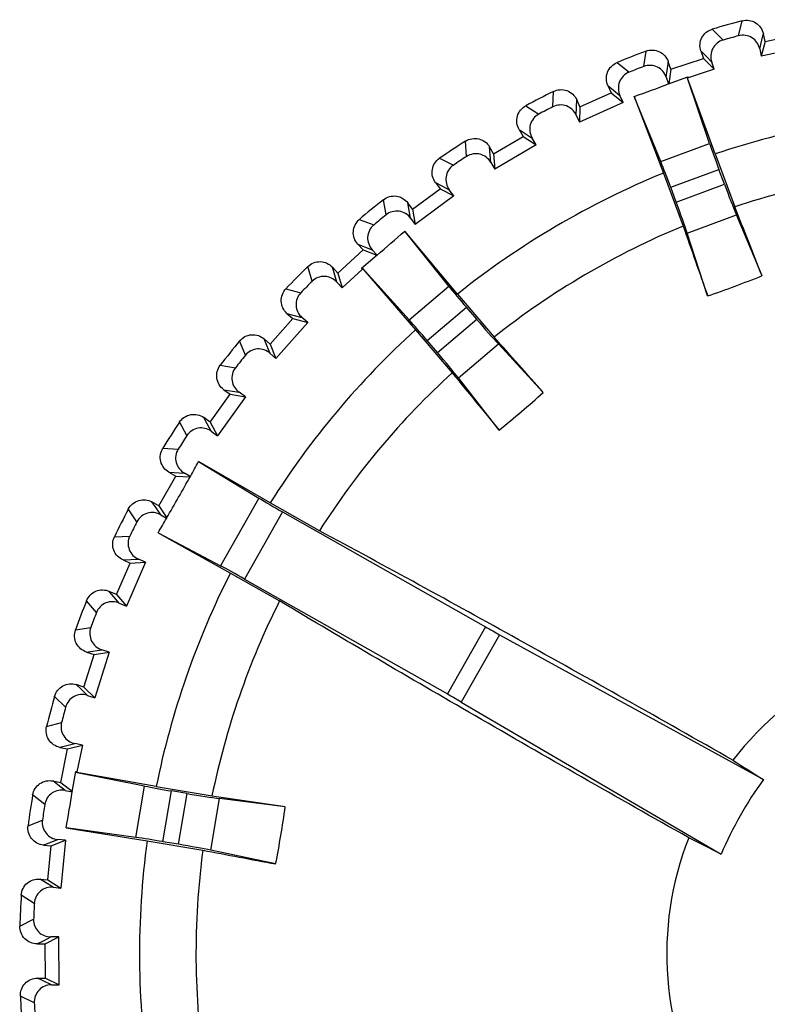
# Model space of a CAD drawing. Header units: millimetres. Extents: x 66 to 1727, y -68 to 939.
# Tile 51 of 72: x 367 to 376, y 677 to 688. Entities that reach past the tile are written whole.
import ezdxf

# ---------------------------------------------------------------- set-up
doc = ezdxf.new("R2010")
doc.units = ezdxf.units.MM
doc.header["$LTSCALE"] = 65.395
doc.layers.add('07_ALL_FEATURES', color=7, linetype='CONTINUOUS')

msp = doc.modelspace()

# ---------------------------------------------------------------- linework, layer by layer
at = {"layer": '07_ALL_FEATURES', "color": 7, "linetype": 'Continuous'}
for p, q in [((375.401, 688.034), (375.444, 688.209)), ((375.094, 688.112), (375.221, 687.985)), ((375.647, 687.883), (375.684, 688.034)), ((375.684, 688.034), (375.69, 688.059)), ((375.71, 687.968), (375.69, 688.059)), ((375.71, 687.968), (376.1, 688.054)), ((375.71, 687.968), (375.666, 687.795)), ((376.213, 687.915), (375.666, 687.795)), ((374.296, 687.677), (374.321, 687.855)), ((374.961, 687.857), (374.99, 687.769)), ((374.961, 687.857), (375.021, 687.796)), ((375.021, 687.796), (375.088, 687.728)), ((375.647, 687.883), (375.666, 687.795)), ((373.983, 687.722), (374.123, 687.609)), ((374.557, 687.551), (374.578, 687.706)), ((374.578, 687.706), (374.581, 687.731)), ((374.61, 687.643), (374.581, 687.731)), ((374.61, 687.643), (374.99, 687.769)), ((374.99, 687.769), (375.116, 687.643)), ((375.116, 687.643), (375.088, 687.728)), ((374.557, 687.551), (374.583, 687.472)), ((374.583, 687.472), (374.809, 687.556)), ((374.61, 687.643), (374.586, 687.473)), ((375.063, 686.778), (374.8, 687.553)), ((374.805, 687.539), (374.811, 687.552)), ((374.809, 687.556), (374.811, 687.552)), ((375.116, 687.643), (374.814, 687.542)), ((373.877, 687.454), (373.915, 687.37)), ((373.877, 687.454), (373.943, 687.4)), ((374.814, 687.542), (374.805, 687.539)), ((374.814, 687.542), (374.805, 687.539)), ((375.126, 686.655), (374.805, 687.539)), ((373.235, 687.205), (373.242, 687.385)), ((373.551, 687.204), (373.915, 687.37)), ((373.915, 687.37), (374.054, 687.257)), ((373.943, 687.4), (374.017, 687.339)), ((374.054, 687.257), (374.017, 687.339)), ((374.493, 686.565), (374.184, 687.325)), ((374.184, 687.325), (374.525, 686.431)), ((372.919, 687.218), (373.07, 687.119)), ((373.508, 687.108), (373.513, 687.289)), ((373.551, 687.204), (373.513, 687.289)), ((374.054, 687.257), (373.545, 687.026)), ((373.551, 687.204), (373.545, 687.026)), ((373.508, 687.108), (373.545, 687.026)), ((372.544, 686.658), (372.889, 686.86)), ((372.842, 686.94), (372.889, 686.86)), ((372.842, 686.94), (372.913, 686.893)), ((372.889, 686.86), (373.039, 686.763)), ((372.913, 686.893), (372.993, 686.84)), ((372.229, 686.625), (372.217, 686.805)), ((373.039, 686.763), (372.556, 686.479)), ((373.039, 686.763), (372.993, 686.84)), ((374.493, 686.565), (375.063, 686.778)), ((372.544, 686.658), (372.497, 686.738)), ((372.51, 686.557), (372.497, 686.738)), ((372.544, 686.658), (372.556, 686.479)), ((375.126, 686.655), (375.357, 686.037)), ((371.913, 686.605), (372.074, 686.523)), ((372.51, 686.557), (372.556, 686.479)), ((374.525, 686.431), (374.755, 685.813)), ((374.609, 686.266), (375.171, 686.475)), ((375.236, 686.302), (375.171, 686.475)), ((371.865, 686.321), (371.921, 686.246)), ((371.865, 686.321), (371.941, 686.282)), ((374.673, 686.092), (375.236, 686.302)), ((371.599, 686.009), (371.921, 686.246)), ((371.921, 686.246), (372.08, 686.165)), ((371.941, 686.282), (372.026, 686.237)), ((372.08, 686.165), (372.026, 686.237)), ((374.673, 686.092), (374.609, 686.266)), ((371.289, 685.944), (371.258, 686.121)), ((371.599, 686.009), (371.544, 686.083)), ((371.576, 685.905), (371.544, 686.083)), ((372.08, 686.165), (371.629, 685.833)), ((371.599, 686.009), (371.629, 685.833)), ((374.801, 685.731), (375.375, 685.945)), ((375.674, 685.234), (375.375, 685.945)), ((370.977, 685.89), (371.145, 685.826)), ((371.576, 685.905), (371.629, 685.833)), ((372.02, 685.113), (371.507, 685.752)), ((372.122, 685.019), (371.507, 685.752)), ((375.04, 684.998), (374.801, 685.731)), ((370.959, 685.603), (371.022, 685.534)), ((370.959, 685.603), (371.039, 685.572)), ((370.727, 685.265), (371.022, 685.534)), ((371.022, 685.534), (371.182, 685.473)), ((371.039, 685.572), (371.128, 685.537)), ((371.184, 685.475), (371.128, 685.537)), ((371.184, 685.475), (371.001, 685.319)), ((370.426, 685.168), (370.376, 685.341)), ((370.727, 685.265), (370.664, 685.333)), ((370.691, 685.241), (370.664, 685.333)), ((370.727, 685.265), (370.776, 685.092)), ((371.011, 685.307), (370.776, 685.092)), ((371.001, 685.319), (371.004, 685.315)), ((371.018, 685.314), (371.004, 685.315)), ((371.557, 684.718), (371.009, 685.325)), ((371.018, 685.314), (371.011, 685.307)), ((371.018, 685.314), (371.011, 685.307)), ((371.018, 685.314), (371.633, 684.603)), ((370.715, 685.159), (370.691, 685.241)), ((370.715, 685.159), (370.776, 685.092)), ((370.121, 685.082), (370.295, 685.035)), ((371.557, 684.718), (372.02, 685.113)), ((372.122, 685.019), (372.55, 684.517)), ((370.133, 684.794), (370.203, 684.733)), ((370.133, 684.794), (370.216, 684.771)), ((371.769, 684.476), (372.226, 684.865)), ((372.346, 684.725), (372.226, 684.865)), ((369.937, 684.433), (370.203, 684.733)), ((370.376, 684.686), (370.004, 684.267)), ((370.203, 684.733), (370.376, 684.686)), ((370.216, 684.771), (370.308, 684.746)), ((370.376, 684.686), (370.308, 684.746)), ((371.889, 684.336), (372.346, 684.725)), ((371.633, 684.603), (372.061, 684.101)), ((369.648, 684.305), (369.581, 684.472)), ((369.937, 684.433), (369.868, 684.495)), ((369.9, 684.418), (369.868, 684.495)), ((371.889, 684.336), (371.769, 684.476)), ((369.937, 684.327), (369.9, 684.418)), ((369.937, 684.433), (370.004, 684.267)), ((372.133, 684.04), (372.599, 684.437)), ((373.123, 683.871), (372.599, 684.437)), ((369.937, 684.327), (370.004, 684.267)), ((369.354, 684.188), (369.532, 684.16)), ((372.608, 683.432), (372.133, 684.04)), ((369.396, 683.903), (369.472, 683.849)), ((369.396, 683.903), (369.575, 683.874)), ((369.649, 683.821), (369.575, 683.874)), ((369.239, 683.524), (369.472, 683.849)), ((369.649, 683.821), (369.323, 683.366)), ((369.472, 683.849), (369.649, 683.821)), ((369.239, 683.524), (369.164, 683.578)), ((369.203, 683.505), (369.164, 683.578)), ((368.965, 683.367), (368.881, 683.526)), ((369.25, 683.419), (369.203, 683.505)), ((369.239, 683.524), (369.323, 683.366)), ((369.25, 683.419), (369.323, 683.366)), ((368.685, 683.219), (368.865, 683.21)), ((369.102, 683.064), (369.805, 682.638)), ((369.938, 682.582), (369.102, 683.064)), ((368.64, 682.547), (368.837, 682.895)), ((368.757, 682.94), (368.837, 682.895)), ((368.757, 682.94), (368.937, 682.929)), ((368.837, 682.895), (369.003, 682.886)), ((369.006, 682.891), (368.937, 682.929)), ((369.805, 682.638), (369.357, 681.848)), ((368.384, 682.362), (368.283, 682.511)), ((368.64, 682.547), (368.559, 682.593)), ((368.606, 682.524), (368.559, 682.593)), ((368.661, 682.443), (368.606, 682.524)), ((368.64, 682.547), (368.733, 682.409)), ((370.512, 682.256), (369.938, 682.582)), ((368.661, 682.443), (368.73, 682.404)), ((370.082, 682.476), (369.638, 681.693)), ((370.082, 682.476), (372.449, 681.133)), ((368.121, 682.186), (368.3, 682.195)), ((368.63, 682.233), (369.357, 681.848)), ((368.63, 682.233), (369.473, 681.763)), ((368.221, 681.916), (368.402, 681.924)), ((368.485, 681.888), (368.402, 681.924)), ((368.146, 681.512), (368.306, 681.879)), ((368.221, 681.916), (368.306, 681.879)), ((368.485, 681.888), (368.261, 681.375)), ((368.306, 681.879), (368.485, 681.888)), ((369.473, 681.763), (370.047, 681.437)), ((369.638, 681.693), (372.005, 680.351)), ((368.146, 681.512), (368.061, 681.549)), ((368.115, 681.486), (368.061, 681.549)), ((368.178, 681.411), (368.115, 681.486)), ((368.146, 681.512), (368.261, 681.375)), ((367.911, 681.301), (367.795, 681.439)), ((368.178, 681.411), (368.261, 681.375)), ((367.667, 681.099), (367.845, 681.127)), ((372.449, 681.133), (372.005, 680.351)), ((372.613, 681.042), (372.167, 680.257)), ((372.613, 681.042), (375.691, 679.353)), ((367.763, 680.432), (367.884, 680.813)), ((367.795, 680.841), (367.816, 680.844)), ((367.795, 680.841), (367.884, 680.813)), ((367.816, 680.844), (367.974, 680.868)), ((367.884, 680.813), (368.061, 680.841)), ((368.061, 680.841), (367.892, 680.307)), ((368.061, 680.841), (367.974, 680.868)), ((367.763, 680.432), (367.675, 680.46)), ((367.735, 680.402), (367.675, 680.46)), ((367.763, 680.432), (367.892, 680.307)), ((367.551, 680.197), (367.422, 680.323)), ((367.806, 680.335), (367.735, 680.402)), ((367.806, 680.335), (367.892, 680.307)), ((372.167, 680.257), (375.197, 678.481)), ((367.33, 679.971), (367.504, 680.017)), ((367.505, 679.733), (367.66, 679.773)), ((367.575, 679.709), (367.748, 679.755)), ((367.748, 679.755), (367.66, 679.773)), ((367.748, 679.755), (367.684, 679.443)), ((367.484, 679.728), (367.505, 679.733)), ((367.484, 679.728), (367.575, 679.709)), ((367.495, 679.317), (367.575, 679.709)), ((367.629, 679.208), (367.669, 679.446)), ((368.47, 679.276), (367.668, 679.436)), ((367.669, 679.446), (367.674, 679.446)), ((367.682, 679.433), (367.674, 679.446)), ((367.684, 679.443), (367.682, 679.433)), ((367.684, 679.443), (367.682, 679.433)), ((368.608, 679.27), (367.682, 679.433)), ((367.404, 679.336), (367.495, 679.317)), ((367.462, 679.291), (367.404, 679.336)), ((367.548, 679.225), (367.462, 679.291)), ((367.495, 679.317), (367.63, 679.212)), ((368.369, 678.677), (368.47, 679.276)), ((367.309, 679.062), (367.167, 679.173)), ((367.548, 679.225), (367.629, 679.208)), ((368.608, 679.27), (369.259, 679.161)), ((368.687, 678.627), (368.787, 679.219)), ((368.969, 679.188), (368.787, 679.219)), ((368.869, 678.597), (368.969, 679.188)), ((369.246, 678.527), (369.348, 679.131)), ((370.113, 679.034), (369.348, 679.131)), ((367.113, 678.813), (367.281, 678.878)), ((368.369, 678.677), (367.557, 678.789)), ((367.557, 678.789), (368.502, 678.637)), ((367.292, 678.588), (367.311, 678.595)), ((367.292, 678.588), (367.384, 678.579)), ((367.311, 678.595), (367.461, 678.651)), ((367.384, 678.579), (367.551, 678.643)), ((367.551, 678.643), (367.461, 678.651)), ((367.551, 678.643), (367.497, 678.086)), ((368.502, 678.637), (369.152, 678.528)), ((368.869, 678.597), (368.687, 678.627)), ((367.345, 678.181), (367.384, 678.579)), ((370.001, 678.367), (369.246, 678.527)), ((367.253, 678.19), (367.345, 678.181)), ((367.315, 678.151), (367.253, 678.19)), ((367.407, 678.095), (367.315, 678.151)), ((367.345, 678.181), (367.497, 678.086)), ((367.407, 678.095), (367.497, 678.086)), ((367.186, 677.907), (367.034, 678.003)), ((367.018, 677.64), (367.178, 677.721)), ((367.219, 677.434), (367.293, 677.471)), ((367.219, 677.434), (367.312, 677.435)), ((367.293, 677.471), (367.381, 677.515)), ((367.312, 677.435), (367.471, 677.516)), ((367.315, 677.035), (367.312, 677.435)), ((367.471, 677.516), (367.381, 677.515)), ((367.475, 676.956), (367.471, 677.516)), ((367.222, 677.034), (367.315, 677.035)), ((367.288, 677.002), (367.222, 677.034)), ((367.385, 676.956), (367.288, 677.002)), ((367.315, 677.035), (367.475, 676.956)), ((367.385, 676.956), (367.475, 676.956)), ((367.185, 676.746), (367.024, 676.825))]:
    msp.add_line(p, q, dxfattribs=at)
for centre, radius, start, end in [((378.263, 677.318), 11.25, 104.5091, 106.3611), ((378.263, 677.318), 11.092, 104.9543, 105.9159), ((378.263, 677.318), 11.25, 110.5091, 112.3611), ((378.263, 677.318), 11.092, 110.9543, 111.9159), ((363.493, 716.968), 31.512, 289.8334, 290.6064), ((378.263, 677.318), 11.25, 116.5091, 118.3611), ((378.263, 677.318), 11.092, 116.9543, 117.9159), ((378.263, 677.318), 9.85, 93.1756, 108.5678), ((378.263, 677.318), 11.25, 122.5091, 124.3611), ((378.263, 677.318), 11.092, 122.9543, 123.9159), ((378.263, 677.318), 9.85, 112.3023, 128.5678), ((378.263, 677.318), 9.191, 93.3723, 108.4338), ((378.263, 677.318), 11.25, 128.5091, 130.3611), ((378.263, 677.318), 11.092, 128.9543, 129.9159), ((221.655, 624.757), 165.467, 21.43771, 21.73674), ((350.818, 709.521), 31.512, 310.2637, 311.0368), ((378.263, 677.318), 9.191, 112.4363, 128.4338), ((526.027, 738.279), 160.112, 199.12841, 199.43744), ((378.263, 677.318), 11.25, 134.5091, 136.3611), ((378.263, 677.318), 11.092, 134.9543, 135.9159), ((371.374, 695.808), 11.415, 288.7367, 292.1335), ((378.263, 677.318), 9.85, 132.3023, 147.6946), ((378.263, 677.318), 11.25, 140.5091, 142.3611), ((249.076, 574.364), 165.467, 41.43771, 41.73674), ((378.263, 677.318), 11.092, 140.9543, 141.9159), ((378.263, 677.318), 9.191, 132.4363, 147.4978), ((496.265, 785.141), 160.112, 219.12841, 219.43744), ((365.465, 692.336), 11.415, 308.7367, 312.1335), ((378.263, 677.318), 11.25, 146.5091, 148.3611), ((378.263, 677.318), 11.092, 146.9543, 147.9159), ((341.385, 698.237), 31.598, 330.9442, 331.3037), ((341.462, 698.194), 31.51, 329.9261, 330.9441), ((378.263, 677.318), 11.25, 152.5091, 154.3611), ((341.386, 698.238), 31.598, 329.5665, 329.9259), ((378.263, 677.318), 11.092, 152.9543, 153.9159), ((378.263, 677.318), 9.85, 153.1756, 168.5678), ((378.263, 677.318), 11.25, 158.5091, 160.3611), ((378.263, 677.318), 9.191, 153.3723, 168.4338), ((378.263, 677.318), 11.092, 158.9543, 159.9159), ((378.263, 677.318), 3.7, 38.5117, 142.3584), ((378.263, 677.318), 11.25, 164.5091, 166.3611), ((378.263, 677.318), 11.092, 164.9543, 165.9159), ((390.073, 702.639), 27.369, 237.4141, 238.2996), ((379.318, 676.719), 4.482, 144.0193, 156.8509), ((378.263, 677.318), 11.25, 170.5091, 172.3611), ((336.54, 684.351), 31.512, 349.8334, 350.6064), ((345.478, 515.411), 165.467, 81.43771, 81.73674), ((378.263, 677.318), 11.092, 170.9543, 171.9159), ((358.806, 680.597), 11.415, 348.7367, 352.1335), ((378.263, 677.318), 9.85, 172.3023, 188.5678), ((378.263, 677.318), 3.7, 158.5117, 262.3584), ((362.589, 654.189), 27.369, 62.5706, 63.456), ((378.263, 677.318), 9.191, 172.4363, 188.4338), ((399.351, 835.766), 160.112, 259.12841, 259.43744), ((378.263, 677.318), 11.25, 176.5091, 178.3611), ((378.263, 677.318), 11.092, 176.9543, 177.9159), ((378.263, 677.318), 11.25, 182.5091, 184.3611), ((378.263, 677.318), 11.092, 182.9543, 183.9159)]:
    msp.add_arc(centre, radius, start, end, dxfattribs=at)
for centre, major_axis, start_param, end_param in [((375.188, 686.481), (-0.175, 0.469), 0.872665, 1.570796), ((374.593, 686.259), (-0.175, 0.469), -1.570796, -0.872665), ((375.252, 686.308), (-0.175, 0.469), -4.712389, -3.839724), ((374.657, 686.086), (-0.175, 0.469), -2.443461, -1.570796), ((372.239, 684.877), (-0.324, 0.381), 0.872665, 1.570796), ((371.756, 684.465), (-0.324, 0.381), -1.570796, -0.872665), ((372.359, 684.736), (-0.324, 0.381), 1.570796, 2.443461), ((371.876, 684.324), (-0.324, 0.381), -2.443461, -1.570796), ((370.091, 682.491), (0.435, -0.247), -2.268928, -1.570796), ((369.63, 681.678), (0.435, -0.247), 1.570796, 2.268928), ((372.458, 681.149), (0.435, -0.247), -1.570796, -1.186824), ((371.996, 680.335), (0.435, -0.247), 1.186824, 1.570796), ((368.79, 679.236), (0.493, -0.083), -2.268928, -1.570796), ((368.972, 679.205), (0.493, -0.083), -1.570796, -0.698132), ((368.684, 678.61), (0.493, -0.083), 1.570796, 2.268928), ((368.866, 678.579), (0.493, -0.083), 0.698132, 1.570796)]:
    msp.add_ellipse(centre, major_axis=major_axis, ratio=0.034921, start_param=start_param, end_param=end_param, dxfattribs=at)
for points, knots in [([(375.444, 688.209), (375.495, 688.222), (375.611, 688.206), (375.679, 688.109), (375.69, 688.059)], [0, 0, 0, 0, 0.499945, 1, 1, 1, 1]), ([(374.961, 687.857), (374.944, 687.907), (374.952, 688.024), (375.044, 688.098), (375.094, 688.112)], [0, 0, 0, 0, 0.500014, 1, 1, 1, 1]), ([(375.647, 687.883), (375.641, 687.909), (375.62, 687.959), (375.56, 688.016), (375.482, 688.045), (375.427, 688.041), (375.401, 688.034)], [0, 0, 0, 0, 0.247564, 0.496433, 0.747396, 1, 1, 1, 1]), ([(375.221, 687.985), (375.195, 687.978), (375.146, 687.952), (375.094, 687.887), (375.072, 687.808), (375.079, 687.753), (375.088, 687.728)], [0, 0, 0, 0, 0.252604, 0.503567, 0.752436, 1, 1, 1, 1]), ([(374.321, 687.855), (374.37, 687.873), (374.488, 687.869), (374.565, 687.78), (374.581, 687.731)], [0, 0, 0, 0, 0.499945, 1, 1, 1, 1]), ([(373.877, 687.454), (373.855, 687.502), (373.851, 687.619), (373.935, 687.702), (373.983, 687.722)], [0, 0, 0, 0, 0.500014, 1, 1, 1, 1]), ([(374.557, 687.551), (374.549, 687.576), (374.522, 687.624), (374.457, 687.674), (374.376, 687.695), (374.321, 687.686), (374.296, 687.677)], [0, 0, 0, 0, 0.247564, 0.496433, 0.747396, 1, 1, 1, 1]), ([(374.123, 687.609), (374.098, 687.598), (374.051, 687.568), (374.007, 687.498), (373.993, 687.417), (374.006, 687.363), (374.017, 687.339)], [0, 0, 0, 0, 0.252604, 0.503567, 0.752436, 1, 1, 1, 1]), ([(373.242, 687.385), (373.288, 687.408), (373.406, 687.417), (373.491, 687.336), (373.513, 687.289)], [0, 0, 0, 0, 0.500004, 1, 1, 1, 1]), ([(372.842, 686.94), (372.815, 686.985), (372.799, 687.102), (372.873, 687.193), (372.919, 687.218)], [0, 0, 0, 0, 0.500014, 1, 1, 1, 1]), ([(373.508, 687.108), (373.497, 687.132), (373.465, 687.177), (373.395, 687.22), (373.313, 687.232), (373.259, 687.217), (373.235, 687.205)], [0, 0, 0, 0, 0.247564, 0.496433, 0.747396, 1, 1, 1, 1]), ([(373.07, 687.119), (373.046, 687.107), (373.003, 687.071), (372.966, 686.997), (372.961, 686.915), (372.979, 686.863), (372.993, 686.84)], [0, 0, 0, 0, 0.252604, 0.503567, 0.752436, 1, 1, 1, 1]), ([(372.217, 686.805), (372.261, 686.833), (372.377, 686.854), (372.47, 686.783), (372.497, 686.738)], [0, 0, 0, 0, 0.500024, 1, 1, 1, 1]), ([(372.51, 686.557), (372.497, 686.58), (372.461, 686.621), (372.387, 686.657), (372.304, 686.66), (372.252, 686.64), (372.229, 686.625)], [0, 0, 0, 0, 0.247564, 0.496433, 0.747396, 1, 1, 1, 1]), ([(371.865, 686.321), (371.834, 686.363), (371.806, 686.477), (371.87, 686.575), (371.913, 686.605)], [0, 0, 0, 0, 0.500014, 1, 1, 1, 1]), ([(372.074, 686.523), (372.051, 686.508), (372.012, 686.468), (371.983, 686.39), (371.987, 686.308), (372.01, 686.259), (372.026, 686.237)], [0, 0, 0, 0, 0.252604, 0.503567, 0.752436, 1, 1, 1, 1]), ([(371.258, 686.121), (371.299, 686.154), (371.412, 686.186), (371.513, 686.125), (371.544, 686.083)], [0, 0, 0, 0, 0.500024, 1, 1, 1, 1]), ([(371.576, 685.905), (371.56, 685.927), (371.52, 685.964), (371.443, 685.991), (371.36, 685.986), (371.31, 685.961), (371.289, 685.944)], [0, 0, 0, 0, 0.247564, 0.496433, 0.747396, 1, 1, 1, 1]), ([(370.959, 685.603), (370.924, 685.641), (370.884, 685.752), (370.938, 685.856), (370.977, 685.89)], [0, 0, 0, 0, 0.500014, 1, 1, 1, 1]), ([(371.145, 685.826), (371.125, 685.808), (371.09, 685.764), (371.069, 685.684), (371.081, 685.603), (371.11, 685.556), (371.128, 685.537)], [0, 0, 0, 0, 0.252604, 0.503567, 0.752436, 1, 1, 1, 1]), ([(370.376, 685.341), (370.414, 685.377), (370.523, 685.422), (370.629, 685.371), (370.664, 685.333)], [0, 0, 0, 0, 0.500029, 1, 1, 1, 1]), ([(370.715, 685.159), (370.697, 685.179), (370.653, 685.212), (370.573, 685.231), (370.492, 685.217), (370.445, 685.187), (370.426, 685.168)], [0, 0, 0, 0, 0.24759, 0.496483, 0.747434, 1, 1, 1, 1]), ([(370.133, 684.794), (370.094, 684.829), (370.043, 684.934), (370.085, 685.044), (370.121, 685.082)], [0, 0, 0, 0, 0.500014, 1, 1, 1, 1]), ([(370.295, 685.035), (370.276, 685.015), (370.246, 684.968), (370.234, 684.886), (370.255, 684.807), (370.288, 684.763), (370.308, 684.746)], [0, 0, 0, 0, 0.252604, 0.503567, 0.752436, 1, 1, 1, 1]), ([(369.581, 684.472), (369.614, 684.513), (369.718, 684.568), (369.829, 684.529), (369.868, 684.495)], [0, 0, 0, 0, 0.499963, 1, 1, 1, 1]), ([(369.937, 684.327), (369.917, 684.345), (369.87, 684.373), (369.788, 684.384), (369.709, 684.362), (369.665, 684.326), (369.648, 684.305)], [0, 0, 0, 0, 0.247564, 0.496433, 0.747396, 1, 1, 1, 1]), ([(369.396, 683.903), (369.354, 683.934), (369.292, 684.033), (369.323, 684.147), (369.354, 684.188)], [0, 0, 0, 0, 0.500014, 1, 1, 1, 1]), ([(369.532, 684.16), (369.515, 684.139), (369.491, 684.088), (369.487, 684.006), (369.516, 683.929), (369.553, 683.889), (369.575, 683.874)], [0, 0, 0, 0, 0.252604, 0.503567, 0.752436, 1, 1, 1, 1]), ([(368.881, 683.526), (368.909, 683.569), (369.007, 683.635), (369.121, 683.608), (369.164, 683.578)], [0, 0, 0, 0, 0.499948, 1, 1, 1, 1]), ([(369.25, 683.419), (369.228, 683.434), (369.178, 683.457), (369.096, 683.459), (369.019, 683.429), (368.98, 683.389), (368.965, 683.367)], [0, 0, 0, 0, 0.247564, 0.496433, 0.747396, 1, 1, 1, 1]), ([(368.757, 682.94), (368.711, 682.966), (368.639, 683.059), (368.658, 683.175), (368.685, 683.219)], [0, 0, 0, 0, 0.500014, 1, 1, 1, 1]), ([(368.865, 683.21), (368.85, 683.187), (368.831, 683.134), (368.836, 683.052), (368.873, 682.978), (368.914, 682.943), (368.937, 682.929)], [0, 0, 0, 0, 0.252604, 0.503567, 0.752436, 1, 1, 1, 1]), ([(368.283, 682.511), (368.307, 682.557), (368.397, 682.633), (368.514, 682.618), (368.559, 682.593)], [0, 0, 0, 0, 0.499956, 1, 1, 1, 1]), ([(368.661, 682.443), (368.638, 682.456), (368.586, 682.474), (368.504, 682.467), (368.431, 682.429), (368.396, 682.386), (368.384, 682.362)], [0, 0, 0, 0, 0.247564, 0.496433, 0.747396, 1, 1, 1, 1]), ([(368.221, 681.916), (368.173, 681.937), (368.091, 682.021), (368.098, 682.139), (368.121, 682.186)], [0, 0, 0, 0, 0.500014, 1, 1, 1, 1]), ([(368.3, 682.195), (368.289, 682.171), (368.275, 682.117), (368.288, 682.035), (368.332, 681.966), (368.378, 681.934), (368.402, 681.924)], [0, 0, 0, 0, 0.252604, 0.503567, 0.752436, 1, 1, 1, 1]), ([(375.333, 679.578), (374.501, 680.053), (372.899, 680.955), (371.287, 681.84), (370.512, 682.256)], [0, 0, 0, 0, 0.521138, 1, 1, 1, 1]), ([(367.795, 681.439), (367.814, 681.488), (367.896, 681.573), (368.013, 681.57), (368.061, 681.549)], [0, 0, 0, 0, 0.499982, 1, 1, 1, 1]), ([(368.178, 681.411), (368.154, 681.422), (368.101, 681.434), (368.02, 681.419), (367.951, 681.373), (367.92, 681.327), (367.911, 681.301)], [0, 0, 0, 0, 0.247564, 0.496433, 0.747396, 1, 1, 1, 1]), ([(374.82, 678.673), (373.985, 679.144), (372.389, 680.055), (370.803, 680.985), (370.047, 681.437)], [0, 0, 0, 0, 0.52114, 1, 1, 1, 1]), ([(367.845, 681.127), (367.836, 681.102), (367.828, 681.046), (367.85, 680.966), (367.901, 680.902), (367.949, 680.876), (367.974, 680.868)], [0, 0, 0, 0, 0.252604, 0.503567, 0.752436, 1, 1, 1, 1]), ([(367.795, 680.841), (367.746, 680.857), (367.655, 680.932), (367.65, 681.05), (367.667, 681.099)], [0, 0, 0, 0, 0.500014, 1, 1, 1, 1]), ([(367.422, 680.323), (367.436, 680.373), (367.508, 680.466), (367.625, 680.476), (367.675, 680.46)], [0, 0, 0, 0, 0.500031, 1, 1, 1, 1]), ([(367.806, 680.335), (367.78, 680.343), (367.726, 680.349), (367.647, 680.326), (367.583, 680.273), (367.558, 680.223), (367.551, 680.197)], [0, 0, 0, 0, 0.247564, 0.496433, 0.747396, 1, 1, 1, 1]), ([(367.484, 679.728), (367.433, 679.738), (367.336, 679.804), (367.318, 679.92), (367.33, 679.971)], [0, 0, 0, 0, 0.500014, 1, 1, 1, 1]), ([(367.504, 680.017), (367.498, 679.991), (367.495, 679.935), (367.526, 679.858), (367.583, 679.799), (367.634, 679.778), (367.66, 679.773)], [0, 0, 0, 0, 0.252604, 0.503567, 0.752436, 1, 1, 1, 1]), ([(367.167, 679.173), (367.176, 679.224), (367.238, 679.324), (367.353, 679.346), (367.404, 679.336)], [0, 0, 0, 0, 0.500028, 1, 1, 1, 1]), ([(367.548, 679.225), (367.522, 679.231), (367.467, 679.231), (367.391, 679.2), (367.333, 679.141), (367.313, 679.089), (367.309, 679.062)], [0, 0, 0, 0, 0.247564, 0.496433, 0.747396, 1, 1, 1, 1]), ([(367.281, 678.878), (367.277, 678.851), (367.281, 678.795), (367.319, 678.722), (367.382, 678.669), (367.435, 678.654), (367.461, 678.651)], [0, 0, 0, 0, 0.252592, 0.503534, 0.752418, 1, 1, 1, 1]), ([(367.292, 678.588), (367.24, 678.593), (367.136, 678.648), (367.106, 678.762), (367.113, 678.813)], [0, 0, 0, 0, 0.500014, 1, 1, 1, 1]), ([(367.034, 678.003), (367.037, 678.055), (367.088, 678.161), (367.201, 678.195), (367.253, 678.19)], [0, 0, 0, 0, 0.500018, 1, 1, 1, 1]), ([(367.407, 678.095), (367.381, 678.097), (367.326, 678.092), (367.254, 678.053), (367.202, 677.988), (367.188, 677.934), (367.186, 677.907)], [0, 0, 0, 0, 0.247564, 0.496433, 0.747396, 1, 1, 1, 1]), ([(367.178, 677.721), (367.177, 677.694), (367.186, 677.639), (367.232, 677.57), (367.301, 677.525), (367.354, 677.515), (367.381, 677.515)], [0, 0, 0, 0, 0.252604, 0.503567, 0.752436, 1, 1, 1, 1]), ([(367.219, 677.434), (367.167, 677.434), (367.058, 677.478), (367.016, 677.588), (367.018, 677.64)], [0, 0, 0, 0, 0.500014, 1, 1, 1, 1]), ([(367.024, 676.825), (367.021, 676.877), (367.061, 676.988), (367.17, 677.034), (367.222, 677.034)], [0, 0, 0, 0, 0.499986, 1, 1, 1, 1]), ([(367.385, 676.956), (367.359, 676.956), (367.305, 676.945), (367.237, 676.898), (367.193, 676.828), (367.184, 676.773), (367.185, 676.746)], [0, 0, 0, 0, 0.247564, 0.496433, 0.747396, 1, 1, 1, 1])]:
    msp.add_open_spline(points, degree=3, knots=knots, dxfattribs=at)

doc.saveas('drawing.dxf')
